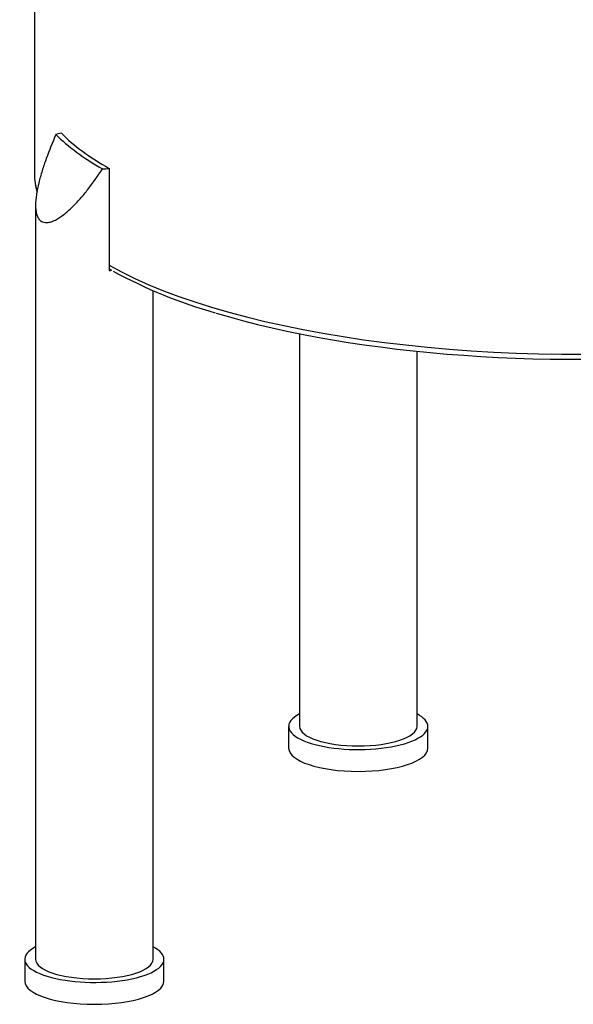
# Model space of a CAD drawing. Header units: millimetres. Extents: x -177 to 471, y -85 to 200.
# Tile 214 of 222: x 394 to 430, y 56 to 120. Entities that reach past the tile are written whole.
import ezdxf

# ---------------------------------------------------------------- set-up
doc = ezdxf.new("R2010")
doc.units = ezdxf.units.MM
doc.layers.add('Default', color=7, linetype='Continuous')
doc.layers.add('TANK_1', color=7, linetype='Continuous')

# ---------------------------------------------------------------- blocks, each defined once
blk = doc.blocks.new('SE20')
at = {"layer": 'TANK_1', "color": 7, "linetype": 'Continuous'}
for p, q in [((395.302, 175.367), (395.302, 109.885)), ((400.132, 110.229), (400.132, 103.977)), ((395.379, 107.856), (395.379, 59.122)), ((400.132, 103.977), (400.132, 103.628)), ((402.979, 59.122), (402.979, 102.331)), ((412.439, 99.548), (412.439, 74.172)), ((420.039, 74.172), (420.039, 98.414)), ((411.739, 74.172), (411.739, 72.757)), ((420.739, 72.757), (420.739, 74.172)), ((394.679, 59.122), (394.679, 57.708)), ((403.679, 57.708), (403.679, 59.122))]:
    blk.add_line(p, q, dxfattribs=at)
for centre, radius, start, end in [((401.169, 110.312), 5.911, 190.85589, 195.63774), ((416.014, 132.414), 32.785, 241.5331, 254.03969)]:
    blk.add_arc(centre, radius, start, end, dxfattribs=at)
for centre, major_axis, start_param, end_param in [((399.179, 111.454), (-3.8, 0), -0.97561, -0.859782), ((430.302, 116.138), (-35.416, 0), 0.321297, 0.527503), ((430.302, 116.138), (-35, 0), 0.317203, 0.531597), ((399.179, 111.454), (3.8, 0), -1.43301, -1.317183), ((430.302, 109.885), (35, 0), 3.141593, 3.194563), ((430.302, 109.885), (35, 0), 3.194563, 3.239525), ((430.302, 109.885), (-35, 0), 0.531597, 1.887999), ((430.302, 109.537), (-34.837, 0), 0.523595, 0.53282), ((399.179, 104.854), (3.8, 0), -1.317183, -1.272884), ((430.302, 109.435), (34.647, 0), 3.976445, 5.027204), ((416.239, 74.172), (4.5, 0), 2.576323, 6.283185), ((416.239, 74.172), (4.5, 0), 0, 0.565269), ((416.239, 74.172), (3.8, 0), 3.141593, 6.283185), ((416.239, 72.757), (4.5, 0), 3.141593, 6.283185), ((399.179, 59.122), (4.5, 0), 2.576323, 6.283185), ((399.179, 59.122), (4.5, 0), 0, 0.565269), ((399.179, 59.122), (3.8, 0), 3.141593, 6.283185), ((399.179, 57.708), (4.5, 0), 3.141593, 6.283185)]:
    blk.add_ellipse(centre, major_axis=major_axis, ratio=0.333044, start_param=start_param, end_param=end_param, dxfattribs=at)
blk.add_open_spline([(396.699, 112.413), (396.47, 111.896), (396.258, 111.378), (395.976, 110.6), (395.887, 110.341), (395.725, 109.821), (395.651, 109.559), (395.526, 109.046), (395.474, 108.793), (395.4, 108.298), (395.378, 108.061), (395.379, 107.729), (395.385, 107.623), (395.41, 107.42), (395.43, 107.323), (395.484, 107.149), (395.519, 107.071), (395.605, 106.936), (395.656, 106.88), (395.831, 106.75), (395.978, 106.716), (396.221, 106.736), (396.306, 106.755), (396.48, 106.811), (396.568, 106.849), (396.836, 106.984), (397.021, 107.106), (397.383, 107.385), (397.562, 107.543), (397.916, 107.887), (398.092, 108.074), (398.434, 108.462), (398.6, 108.664), (399.089, 109.291), (399.401, 109.735), (399.701, 110.2)], degree=3, knots=[0, 0, 0, 0, 0.125, 0.125, 0.1875, 0.1875, 0.25, 0.25, 0.3125, 0.3125, 0.375, 0.375, 0.40625, 0.40625, 0.4375, 0.4375, 0.46875, 0.46875, 0.5, 0.5, 0.5625, 0.5625, 0.59375, 0.59375, 0.625, 0.625, 0.6875, 0.6875, 0.75, 0.75, 0.8125, 0.8125, 0.875, 0.875, 1, 1, 1, 1], dxfattribs=at)

msp = doc.modelspace()

# ---------------------------------------------------------------- block references
at = {"layer": 'Default'}
msp.add_blockref('SE20', (0, 0), dxfattribs=at)

doc.saveas('drawing.dxf')
